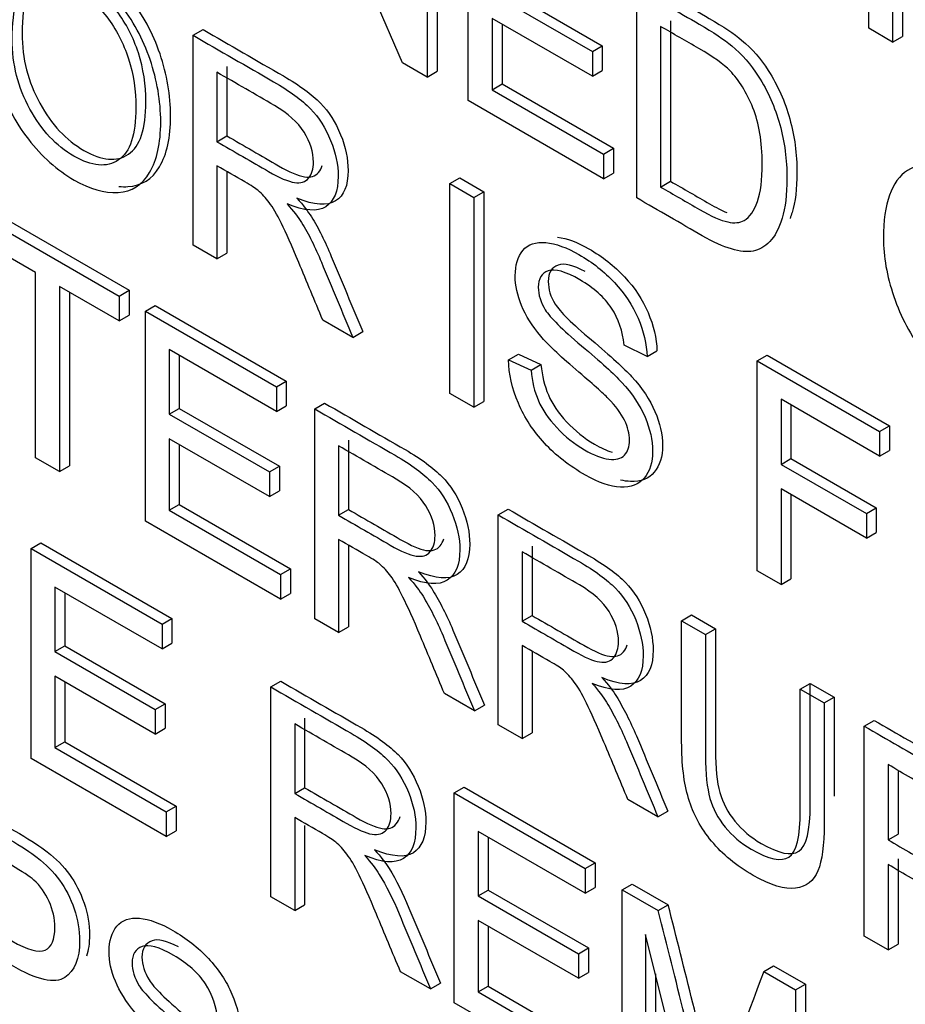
# Model space of a CAD drawing. Header units: inches. Extents: x 2 to 538, y -2 to 358.
# Tile 97 of 117: x 511.799 to 512.114, y 272.406 to 272.756. Entities that reach past the tile are written whole.
import ezdxf

# ---------------------------------------------------------------- set-up
doc = ezdxf.new("R2010")
doc.units = ezdxf.units.IN
doc.header["$MEASUREMENT"] = 0
doc.layers.add('Default', color=7, linetype='Continuous')
doc.layers.add('LAB20180', color=7, linetype='Continuous')

# ---------------------------------------------------------------- blocks, each defined once
blk = doc.blocks.new('SE6')
at = {"layer": 'LAB20180', "color": 7, "linetype": 'Continuous'}
for p, q in [((512.11272, 272.82502), (512.11272, 272.75038)), ((512.10919, 272.82298), (512.10919, 272.74834)), ((511.93482, 272.741), (511.9006, 272.81949)), ((511.9436, 272.81062), (511.9436, 272.73593)), ((511.94713, 272.81266), (511.94713, 272.73797)), ((511.95815, 272.72753), (511.95815, 272.80222)), ((512.10066, 272.75326), (512.10066, 272.78849)), ((511.96667, 272.7656), (512.00235, 272.745)), ((511.9702, 272.76764), (512.00588, 272.74704)), ((512.01814, 272.69289), (512.01814, 272.76758)), ((512.00235, 272.7362), (511.96667, 272.7568)), ((511.96667, 272.7568), (511.96667, 272.73141)), ((511.9702, 272.75476), (511.9702, 272.73345)), ((512.03015, 272.75598), (512.03015, 272.69883)), ((511.86028, 272.75077), (511.86381, 272.75281)), ((512.02662, 272.75394), (512.02662, 272.69679)), ((512.10919, 272.74834), (512.10066, 272.75326)), ((511.86028, 272.67607), (511.86028, 272.75077)), ((512.10919, 272.74834), (512.11272, 272.75038)), ((512.00235, 272.745), (512.00588, 272.74704)), ((512.00235, 272.745), (512.00235, 272.7362)), ((512.00588, 272.74704), (512.00588, 272.73824)), ((511.9436, 272.73593), (511.93482, 272.741)), ((511.86876, 272.73762), (511.86876, 272.71292)), ((511.87229, 272.73966), (511.87229, 272.71496)), ((511.9436, 272.73593), (511.94713, 272.73797)), ((512.00235, 272.7362), (512.00588, 272.73824)), ((511.96667, 272.73141), (511.9702, 272.73345)), ((511.9702, 272.73345), (512.00984, 272.71056)), ((511.96667, 272.73141), (512.0063, 272.70852)), ((512.0063, 272.69973), (511.95815, 272.72753)), ((511.86876, 272.71292), (511.87229, 272.71496)), ((512.0063, 272.70852), (512.00984, 272.71056)), ((512.00984, 272.71056), (512.00984, 272.70177)), ((512.0063, 272.70852), (512.0063, 272.69973)), ((511.86876, 272.70432), (511.86876, 272.67118)), ((511.87229, 272.70228), (511.87229, 272.67322)), ((511.95165, 272.69801), (511.95518, 272.70005)), ((511.95518, 272.70005), (511.9637, 272.69513)), ((512.0063, 272.69973), (512.00984, 272.70177)), ((512.02662, 272.69679), (512.03015, 272.69883)), ((511.95165, 272.62332), (511.95165, 272.69801)), ((511.95165, 272.69801), (511.96017, 272.69309)), ((511.96017, 272.69309), (511.9637, 272.69513)), ((511.9637, 272.69513), (511.9637, 272.62044)), ((511.96017, 272.69309), (511.96017, 272.6184)), ((511.78652, 272.68947), (511.83752, 272.66003)), ((511.78298, 272.68743), (511.83398, 272.65799)), ((511.80424, 272.66636), (511.78298, 272.67863)), ((511.86876, 272.67118), (511.86028, 272.67607)), ((511.86876, 272.67118), (511.87229, 272.67322)), ((511.80424, 272.60046), (511.80424, 272.66636)), ((511.83398, 272.64919), (511.81277, 272.66144)), ((511.81277, 272.66144), (511.81277, 272.59554)), ((511.83398, 272.65799), (511.83752, 272.66003)), ((511.83752, 272.66003), (511.83752, 272.65123)), ((511.8163, 272.6594), (511.8163, 272.59759)), ((511.83398, 272.65799), (511.83398, 272.64919)), ((511.84328, 272.65262), (511.84681, 272.65466)), ((511.84681, 272.65466), (511.89342, 272.62775)), ((511.83398, 272.64919), (511.83752, 272.65123)), ((511.84328, 272.57793), (511.84328, 272.65262)), ((511.84328, 272.65262), (511.88989, 272.62571)), ((511.91709, 272.64327), (511.90641, 272.64944)), ((511.91709, 272.64327), (511.92062, 272.64532)), ((511.88989, 272.61691), (511.85176, 272.63893)), ((511.85176, 272.63893), (511.85176, 272.61597)), ((512.0218, 272.63649), (512.01362, 272.64052)), ((511.85529, 272.63689), (511.85529, 272.61801)), ((511.97248, 272.6353), (511.97601, 272.63734)), ((511.97248, 272.6353), (511.98053, 272.63155)), ((511.97601, 272.63734), (511.98406, 272.63359)), ((512.0218, 272.63649), (512.02533, 272.63853)), ((512.06096, 272.6349), (512.0645, 272.63694)), ((512.0645, 272.63694), (512.1081, 272.61177)), ((511.98053, 272.63155), (511.98406, 272.63359)), ((512.06096, 272.56021), (512.06096, 272.6349)), ((512.06096, 272.6349), (512.10456, 272.60973)), ((511.88989, 272.62571), (511.89342, 272.62775)), ((511.88989, 272.62571), (511.88989, 272.61691)), ((511.89342, 272.62775), (511.89342, 272.61895)), ((511.96017, 272.6184), (511.95165, 272.62332)), ((512.10456, 272.60098), (512.06948, 272.62123)), ((512.06948, 272.62123), (512.06948, 272.59808)), ((511.85176, 272.61597), (511.85529, 272.61801)), ((511.85529, 272.61801), (511.89097, 272.59741)), ((511.88989, 272.61691), (511.89342, 272.61895)), ((511.90353, 272.61783), (511.90707, 272.61987)), ((511.90353, 272.54314), (511.90353, 272.61783)), ((511.96017, 272.6184), (511.9637, 272.62044)), ((512.07302, 272.61919), (512.07302, 272.60012)), ((511.85176, 272.61597), (511.88744, 272.59537)), ((512.10456, 272.60973), (512.1081, 272.61177)), ((512.1081, 272.61177), (512.1081, 272.60302)), ((511.88744, 272.58662), (511.85176, 272.60722)), ((511.85176, 272.60722), (511.85176, 272.58178)), ((512.10456, 272.60973), (512.10456, 272.60098)), ((511.85529, 272.60518), (511.85529, 272.58382)), ((511.91205, 272.60466), (511.91205, 272.57996)), ((511.91559, 272.6067), (511.91559, 272.58201)), ((511.81277, 272.59554), (511.80424, 272.60046)), ((512.10456, 272.60098), (512.1081, 272.60302)), ((511.81277, 272.59554), (511.8163, 272.59759)), ((511.88744, 272.59537), (511.89097, 272.59741)), ((511.89097, 272.59741), (511.89097, 272.58866)), ((512.06948, 272.59808), (512.07302, 272.60012)), ((512.06948, 272.59808), (512.09983, 272.58056)), ((512.07302, 272.60012), (512.10336, 272.5826)), ((511.88744, 272.59537), (511.88744, 272.58662)), ((511.88744, 272.58662), (511.89097, 272.58866)), ((512.09983, 272.57181), (512.06948, 272.58933)), ((512.06948, 272.58933), (512.06948, 272.55529)), ((512.07302, 272.58729), (512.07302, 272.55733)), ((511.85176, 272.58178), (511.85529, 272.58382)), ((511.85529, 272.58382), (511.89493, 272.56093)), ((511.85176, 272.58178), (511.89139, 272.55889)), ((511.91205, 272.57996), (511.91559, 272.58201)), ((511.96882, 272.58014), (511.97235, 272.58218)), ((511.96882, 272.50545), (511.96882, 272.58014)), ((512.09983, 272.58056), (512.10336, 272.5826)), ((512.09983, 272.58056), (512.09983, 272.57181)), ((512.10336, 272.5826), (512.10336, 272.57385)), ((511.89139, 272.55015), (511.84328, 272.57793)), ((512.09983, 272.57181), (512.10336, 272.57385)), ((511.80259, 272.56815), (511.80612, 272.57019)), ((511.80612, 272.57019), (511.85273, 272.54328)), ((511.91205, 272.57137), (511.91205, 272.53822)), ((511.91559, 272.56932), (511.91559, 272.54026)), ((511.98088, 272.56901), (511.98088, 272.54431)), ((511.80259, 272.49346), (511.80259, 272.56815)), ((511.80259, 272.56815), (511.8492, 272.54124)), ((511.97734, 272.56697), (511.97734, 272.54227)), ((511.89139, 272.55889), (511.89493, 272.56093)), ((511.89139, 272.55889), (511.89139, 272.55015)), ((511.89493, 272.56093), (511.89493, 272.55219)), ((512.06948, 272.55529), (512.06096, 272.56021)), ((512.06948, 272.55529), (512.07302, 272.55733)), ((511.8492, 272.53245), (511.81111, 272.55444)), ((511.81111, 272.55444), (511.81111, 272.53148)), ((511.81464, 272.55239), (511.81464, 272.53352)), ((511.89139, 272.55015), (511.89493, 272.55219)), ((511.97734, 272.54227), (511.98088, 272.54431)), ((512.03411, 272.54244), (512.03764, 272.54449)), ((512.03764, 272.54449), (512.04612, 272.53959)), ((511.8492, 272.54124), (511.85273, 272.54328)), ((511.8492, 272.54124), (511.8492, 272.53245)), ((511.85273, 272.54328), (511.85273, 272.53449)), ((511.91205, 272.53822), (511.90353, 272.54314)), ((512.03411, 272.54244), (512.04259, 272.53755)), ((511.91205, 272.53822), (511.91559, 272.54026)), ((512.04259, 272.53755), (512.04612, 272.53959)), ((511.8492, 272.53245), (511.85273, 272.53449)), ((511.97734, 272.53367), (511.97734, 272.50053)), ((511.81111, 272.53148), (511.81464, 272.53352)), ((511.81111, 272.53148), (511.84679, 272.51088)), ((511.81464, 272.53352), (511.85032, 272.51292)), ((511.98088, 272.53163), (511.98088, 272.50257)), ((511.84679, 272.50213), (511.81111, 272.52273)), ((511.81111, 272.52273), (511.81111, 272.49729)), ((511.81464, 272.52069), (511.81464, 272.49933)), ((511.88793, 272.51888), (511.89147, 272.52092)), ((512.07633, 272.51807), (512.07986, 272.52011)), ((512.07986, 272.52011), (512.08834, 272.51521)), ((511.88793, 272.44419), (511.88793, 272.51888)), ((511.96038, 272.51032), (511.94967, 272.5165)), ((512.07633, 272.51807), (512.08481, 272.51317)), ((511.84679, 272.51088), (511.85032, 272.51292)), ((511.85032, 272.51292), (511.85032, 272.50417)), ((512.08481, 272.51317), (512.08834, 272.51521)), ((511.84679, 272.51088), (511.84679, 272.50213)), ((511.96038, 272.51032), (511.96392, 272.51236)), ((511.89641, 272.50573), (511.89641, 272.48099)), ((511.89994, 272.50778), (511.89994, 272.48303)), ((512.09909, 272.50492), (512.10263, 272.50697)), ((511.84679, 272.50213), (511.85032, 272.50417)), ((511.97734, 272.50053), (511.96882, 272.50545)), ((511.97734, 272.50053), (511.98088, 272.50257)), ((512.09909, 272.43023), (512.09909, 272.50492)), ((511.81111, 272.49729), (511.81464, 272.49933)), ((511.81464, 272.49933), (511.85424, 272.47647)), ((511.81111, 272.49729), (511.8507, 272.47443)), ((511.8507, 272.46568), (511.80259, 272.49346)), ((512.10757, 272.49123), (512.10757, 272.46445)), ((512.11111, 272.48882), (512.11111, 272.46649)), ((511.89641, 272.48099), (511.89994, 272.48303)), ((511.95322, 272.48118), (511.95675, 272.48323)), ((511.95322, 272.40649), (511.95322, 272.48118)), ((511.95322, 272.48118), (511.99983, 272.45427)), ((511.95675, 272.48323), (512.00336, 272.45632)), ((512.02567, 272.47262), (512.01496, 272.47881)), ((511.8507, 272.47443), (511.85424, 272.47647)), ((511.8507, 272.47443), (511.8507, 272.46568)), ((511.85424, 272.47647), (511.85424, 272.46772)), ((512.02567, 272.47262), (512.02921, 272.47466)), ((511.89641, 272.47244), (511.89641, 272.43929)), ((511.8507, 272.46568), (511.85424, 272.46772)), ((511.89994, 272.46962), (511.89994, 272.44133)), ((511.99983, 272.44548), (511.9617, 272.46749)), ((511.9617, 272.46749), (511.9617, 272.44453)), ((511.96523, 272.46545), (511.96523, 272.44658)), ((512.10757, 272.46445), (512.11111, 272.46649)), ((512.11111, 272.45769), (512.11111, 272.42738)), ((511.99983, 272.45427), (512.00336, 272.45632)), ((511.99983, 272.45427), (511.99983, 272.44548)), ((512.00336, 272.45632), (512.00336, 272.44752)), ((512.10757, 272.45565), (512.10757, 272.42534)), ((511.9617, 272.44453), (511.96523, 272.44658)), ((511.96523, 272.44658), (512.00091, 272.42598)), ((511.99983, 272.44548), (512.00336, 272.44752)), ((512.013, 272.44667), (512.01653, 272.44871)), ((512.013, 272.37198), (512.013, 272.44667)), ((512.013, 272.44667), (512.02578, 272.43929)), ((512.01653, 272.44871), (512.02931, 272.44133)), ((511.89641, 272.43929), (511.88793, 272.44419)), ((511.9617, 272.44453), (511.99737, 272.42394)), ((511.89641, 272.43929), (511.89994, 272.44133)), ((512.02578, 272.43929), (512.02931, 272.44133)), ((511.99737, 272.41519), (511.9617, 272.43579)), ((511.9617, 272.43579), (511.9617, 272.41034)), ((511.96523, 272.43375), (511.96523, 272.41238)), ((512.0399, 272.35645), (512.02122, 272.43084)), ((512.02122, 272.43084), (512.02122, 272.36723)), ((512.10757, 272.42534), (512.09909, 272.43023)), ((511.99737, 272.42394), (512.00091, 272.42598)), ((512.00091, 272.42598), (512.00091, 272.41723)), ((512.10757, 272.42534), (512.11111, 272.42738)), ((511.99737, 272.42394), (511.99737, 272.41519)), ((512.06331, 272.41762), (512.06684, 272.41967)), ((512.06684, 272.41967), (512.07821, 272.41311)), ((511.94474, 272.41139), (511.93407, 272.41755)), ((511.99737, 272.41519), (512.00091, 272.41723)), ((512.02475, 272.41676), (512.02475, 272.36927)), ((512.06331, 272.41762), (512.07467, 272.41106)), ((511.94474, 272.41139), (511.94828, 272.41343)), ((511.9617, 272.41034), (511.96523, 272.41238)), ((511.96523, 272.41238), (512.00487, 272.3895)), ((512.07467, 272.41106), (512.07821, 272.41311)), ((512.07467, 272.41106), (512.07467, 272.33637)), ((512.07821, 272.41311), (512.07821, 272.33841)), ((511.9617, 272.41034), (512.00133, 272.38746)), ((512.00133, 272.37871), (511.95322, 272.40649))]:
    blk.add_line(p, q, dxfattribs=at)
for centre, radius, start, end in [((506.75392, 271.09788), 5.43984, 13.46655, 14.27582), ((506.75746, 271.09992), 5.43984, 13.51656, 14.27582), ((514.21926, 271.60931), 2.3025, 159.4479, 160.84815)]:
    blk.add_arc(centre, radius, start, end, dxfattribs=at)
for points, knots in [([(511.78707, 272.75472), (511.78707, 272.76704), (511.78996, 272.77507), (511.79572, 272.77874), (511.80147, 272.78241), (511.80885, 272.7817), (511.82391, 272.773), (511.82925, 272.76823), (511.8388, 272.75616), (511.84246, 272.74947), (511.84496, 272.74212), (511.84744, 272.73479), (511.84874, 272.72741), (511.84874, 272.7124), (511.84741, 272.70641), (511.84479, 272.70196), (511.84213, 272.69747), (511.83842, 272.69516), (511.83355, 272.69488), (511.82872, 272.69461), (511.82352, 272.69605), (511.81186, 272.70278), (511.80644, 272.7076), (511.80166, 272.71379), (511.7969, 272.71995), (511.79327, 272.72664), (511.79077, 272.73394), (511.78829, 272.74122), (511.78707, 272.74816), (511.78707, 272.75472)], [0, 0, 0, 0, 0.133385, 0.133385, 0.133385, 0.255879, 0.255879, 0.336574, 0.336574, 0.417268, 0.417268, 0.417268, 0.504865, 0.504865, 0.593629, 0.593629, 0.593629, 0.674434, 0.674434, 0.674434, 0.752821, 0.752821, 0.837841, 0.837841, 0.837841, 0.918243, 0.918243, 0.918243, 1, 1, 1, 1]), ([(511.83389, 272.69699), (511.83497, 272.69689), (511.83604, 272.69686), (511.83709, 272.69692), (511.84195, 272.6972), (511.84567, 272.69951), (511.84832, 272.70401), (511.85095, 272.70845), (511.85228, 272.71444), (511.85228, 272.72945), (511.85098, 272.73683), (511.84849, 272.74416), (511.846, 272.75151), (511.84234, 272.7582), (511.83278, 272.77027), (511.82745, 272.77505), (511.81689, 272.78114), (511.81274, 272.78263), (511.80902, 272.78299)], [0.3085459, 0.3085459, 0.3085459, 0.3085459, 0.3255659, 0.3255659, 0.3255659, 0.406371, 0.406371, 0.406371, 0.4951353, 0.4951353, 0.5827315, 0.5827315, 0.5827315, 0.6634265, 0.6634265, 0.7441214, 0.7441214, 0.8058781, 0.8058781, 0.8058781, 0.8058781]), ([(511.79943, 272.75141), (511.79943, 272.76265), (511.8016, 272.76937), (511.80597, 272.77164), (511.81032, 272.7739), (511.81548, 272.77336), (511.82577, 272.76742), (511.82959, 272.76395), (511.83304, 272.75944), (511.83644, 272.75499), (511.83899, 272.75003), (511.84079, 272.74448), (511.8426, 272.73892), (511.84346, 272.7331), (511.84346, 272.7175), (511.84141, 272.71125), (511.83726, 272.70845), (511.83309, 272.70565), (511.82779, 272.70612), (511.8151, 272.71345), (511.80989, 272.71899), (511.80154, 272.73415), (511.79943, 272.74247), (511.79943, 272.75141)], [0, 0, 0, 0, 0.145508, 0.145508, 0.145508, 0.257977, 0.257977, 0.336146, 0.336146, 0.336146, 0.414837, 0.414837, 0.414837, 0.501971, 0.501971, 0.640953, 0.640953, 0.640953, 0.762264, 0.762264, 0.881132, 0.881132, 1, 1, 1, 1]), ([(511.79589, 272.74937), (511.79589, 272.74043), (511.798, 272.7321), (511.80635, 272.71695), (511.81156, 272.71141), (511.82426, 272.70408), (511.82955, 272.7036), (511.83372, 272.70641), (511.83788, 272.70921), (511.83992, 272.71546), (511.83992, 272.73106), (511.83906, 272.73688), (511.83725, 272.74244), (511.83545, 272.74798), (511.83291, 272.75295), (511.82951, 272.7574), (511.82606, 272.76191), (511.82223, 272.76538), (511.81195, 272.77131), (511.80678, 272.77186), (511.80244, 272.7696), (511.79807, 272.76733), (511.79589, 272.7606), (511.79589, 272.74937)], [0, 0, 0, 0, 0.118868, 0.118868, 0.237736, 0.237736, 0.359047, 0.359047, 0.359047, 0.498029, 0.498029, 0.585163, 0.585163, 0.585163, 0.663854, 0.663854, 0.663854, 0.742023, 0.742023, 0.854492, 0.854492, 0.854492, 1, 1, 1, 1]), ([(512.02168, 272.76963), (512.02909, 272.76534), (512.03651, 272.76106), (512.04393, 272.75678), (512.04896, 272.75387), (512.05279, 272.75131), (512.05546, 272.74908), (512.05917, 272.74597), (512.0623, 272.74234), (512.06493, 272.73824), (512.06832, 272.73294), (512.07087, 272.72721), (512.07259, 272.72105), (512.07431, 272.71491), (512.07513, 272.7085), (512.07513, 272.69618), (512.07453, 272.69145), (512.07341, 272.68773), (512.07319, 272.68699), (512.07295, 272.6863), (512.0727, 272.68564)], [0, 0, 0, 0, 0.1503528, 0.1503528, 0.1503528, 0.2286734, 0.2286734, 0.2286734, 0.3006634, 0.3006634, 0.3006634, 0.3925467, 0.3925467, 0.3925467, 0.4980701, 0.4980701, 0.5878437, 0.5878437, 0.5878437, 0.6017277, 0.6017277, 0.6017277, 0.6017277]), ([(512.01814, 272.76758), (512.02556, 272.7633), (512.03297, 272.75902), (512.04039, 272.75474), (512.04543, 272.75183), (512.04926, 272.74927), (512.05192, 272.74704), (512.05563, 272.74393), (512.05877, 272.7403), (512.06139, 272.7362), (512.06479, 272.7309), (512.06733, 272.72517), (512.06905, 272.71901), (512.07077, 272.71286), (512.07159, 272.70646), (512.07159, 272.69413), (512.07099, 272.68941), (512.06987, 272.68569), (512.06875, 272.68195), (512.06725, 272.6792), (512.06544, 272.67736), (512.06365, 272.67554), (512.06169, 272.67441), (512.05954, 272.67401), (512.05742, 272.67362), (512.05227, 272.67408), (512.04538, 272.67716), (512.04147, 272.67942), (512.03369, 272.68391), (512.02592, 272.6884), (512.01814, 272.69289)], [0, 0, 0, 0, 0.150353, 0.150353, 0.150353, 0.228673, 0.228673, 0.228673, 0.300663, 0.300663, 0.300663, 0.392547, 0.392547, 0.392547, 0.49807, 0.49807, 0.587844, 0.587844, 0.587844, 0.658562, 0.658562, 0.658562, 0.715008, 0.715008, 0.715008, 0.778699, 0.842391, 0.842391, 0.842391, 1, 1, 1, 1]), ([(511.86381, 272.75281), (511.87334, 272.74731), (511.88287, 272.74181), (511.89239, 272.73631), (511.89816, 272.73298), (511.90255, 272.72975), (511.90556, 272.72667), (511.90854, 272.72362), (511.91094, 272.71988), (511.91275, 272.71541), (511.91452, 272.71101), (511.91542, 272.70676), (511.91542, 272.69732), (511.91395, 272.69374), (511.90801, 272.68992), (511.90341, 272.69024), (511.89721, 272.69287)], [0, 0, 0, 0, 0.31817, 0.31817, 0.31817, 0.466864, 0.466864, 0.466864, 0.574209, 0.574209, 0.574209, 0.693201, 0.693201, 0.846601, 0.846601, 1, 1, 1, 1]), ([(512.02662, 272.69679), (512.03124, 272.69413), (512.03586, 272.69146), (512.04048, 272.68879), (512.04474, 272.68633), (512.04809, 272.68484), (512.0505, 272.68434), (512.05297, 272.68384), (512.05489, 272.68405), (512.05631, 272.68487), (512.05836, 272.68605), (512.05993, 272.6883), (512.06109, 272.6916), (512.06224, 272.69486), (512.06277, 272.69938), (512.06277, 272.71285), (512.06165, 272.7195), (512.05946, 272.725), (512.05727, 272.73047), (512.05451, 272.73486), (512.05132, 272.73814), (512.04905, 272.74048), (512.04534, 272.74313), (512.04022, 272.74609), (512.03569, 272.74871), (512.03115, 272.75133), (512.02662, 272.75394)], [0, 0, 0, 0, 0.131803, 0.131803, 0.131803, 0.228168, 0.228168, 0.228168, 0.292591, 0.292591, 0.292591, 0.383822, 0.383822, 0.383822, 0.499066, 0.499066, 0.657779, 0.657779, 0.657779, 0.763771, 0.763771, 0.763771, 0.870637, 0.870637, 0.870637, 1, 1, 1, 1]), ([(511.86028, 272.75077), (511.8698, 272.74527), (511.87933, 272.73977), (511.88886, 272.73427), (511.89462, 272.73094), (511.89901, 272.72771), (511.90203, 272.72463), (511.905, 272.72158), (511.9074, 272.71784), (511.90921, 272.71337), (511.91099, 272.70897), (511.91188, 272.70472), (511.91188, 272.69528), (511.91042, 272.6917), (511.90448, 272.68788), (511.89987, 272.6882), (511.89368, 272.69083)], [0, 0, 0, 0, 0.31817, 0.31817, 0.31817, 0.466864, 0.466864, 0.466864, 0.574209, 0.574209, 0.574209, 0.693201, 0.693201, 0.846601, 0.846601, 1, 1, 1, 1]), ([(511.86876, 272.71292), (511.87488, 272.70939), (511.88101, 272.70585), (511.88713, 272.70231), (511.89105, 272.70005), (511.89411, 272.69873), (511.89634, 272.69839), (511.89853, 272.69805), (511.90022, 272.69858), (511.90138, 272.69995), (511.90253, 272.7013), (511.9031, 272.70323), (511.9031, 272.70919), (511.90198, 272.71272), (511.89974, 272.7163), (511.89753, 272.71984), (511.89402, 272.72304), (511.8892, 272.72582), (511.88239, 272.72975), (511.87557, 272.73369), (511.86876, 272.73762)], [0, 0, 0, 0, 0.228361, 0.228361, 0.228361, 0.344334, 0.344334, 0.344334, 0.424676, 0.424676, 0.424676, 0.499096, 0.499096, 0.606928, 0.606928, 0.606928, 0.746011, 0.746011, 0.746011, 1, 1, 1, 1]), ([(511.87229, 272.71496), (511.87842, 272.71143), (511.88454, 272.70789), (511.89067, 272.70435), (511.89459, 272.70209), (511.89764, 272.70078), (511.89988, 272.70043), (511.90207, 272.70009), (511.90375, 272.70063), (511.90491, 272.70199), (511.9055, 272.70268), (511.90593, 272.70351), (511.90622, 272.70448)], [0, 0, 0, 0, 0.2283612, 0.2283612, 0.2283612, 0.3443344, 0.3443344, 0.3443344, 0.4246764, 0.4246764, 0.4246764, 0.4623097, 0.4623097, 0.4623097, 0.4623097]), ([(512.10589, 272.6786), (512.10589, 272.69093), (512.10878, 272.69896), (512.1145, 272.70266), (512.12025, 272.70637), (512.12767, 272.70559), (512.14269, 272.69692), (512.14807, 272.69217), (512.15285, 272.68608), (512.15761, 272.68002), (512.16128, 272.67336), (512.16378, 272.66606), (512.16629, 272.6587), (512.16752, 272.65132), (512.16752, 272.63631), (512.16619, 272.63033), (512.16094, 272.62143), (512.15719, 272.61907), (512.15237, 272.61877), (512.14752, 272.61847), (512.1423, 272.62001), (512.13064, 272.62675), (512.12522, 272.63152), (512.12044, 272.63771), (512.11568, 272.64387), (512.11205, 272.65055), (512.1096, 272.65783), (512.10713, 272.66514), (512.10589, 272.67205), (512.10589, 272.6786)], [0, 0, 0, 0, 0.133288, 0.133288, 0.133288, 0.256521, 0.256521, 0.337119, 0.337119, 0.337119, 0.417249, 0.417249, 0.417249, 0.502221, 0.502221, 0.588326, 0.588326, 0.674431, 0.674431, 0.674431, 0.752879, 0.752879, 0.837964, 0.837964, 0.837964, 0.918255, 0.918255, 0.918255, 1, 1, 1, 1]), ([(511.90641, 272.64944), (511.90356, 272.65627), (511.90071, 272.6631), (511.89785, 272.66994), (511.89538, 272.67585), (511.89329, 272.68047), (511.8917, 272.68378), (511.89009, 272.68711), (511.88864, 272.68957), (511.88606, 272.69294), (511.88477, 272.69434), (511.88343, 272.6955), (511.8825, 272.69632), (511.88089, 272.69732), (511.8787, 272.69858), (511.87538, 272.7005), (511.87207, 272.70241), (511.86876, 272.70432)], [0, 0, 0, 0, 0.307386, 0.307386, 0.307386, 0.515959, 0.515959, 0.515959, 0.616495, 0.616495, 0.717031, 0.717031, 0.717031, 0.808506, 0.808506, 0.808506, 1, 1, 1, 1]), ([(512.03015, 272.69883), (512.03477, 272.69617), (512.03939, 272.6935), (512.04401, 272.69083), (512.04634, 272.68949), (512.04841, 272.68843), (512.05019, 272.68767)], [0, 0, 0, 0, 0.1318028, 0.1318028, 0.1318028, 0.1845456, 0.1845456, 0.1845456, 0.1845456]), ([(511.89721, 272.69287), (511.89949, 272.69026), (511.90117, 272.68805), (511.90238, 272.68616), (511.90496, 272.68211), (511.90724, 272.67734), (511.90943, 272.6721), (511.91317, 272.66317), (511.91689, 272.65424), (511.92062, 272.64532)], [0, 0, 0, 0, 0.15997, 0.15997, 0.15997, 0.453527, 0.453527, 0.453527, 1, 1, 1, 1]), ([(511.89368, 272.69083), (511.89596, 272.68822), (511.89764, 272.68601), (511.89884, 272.68412), (511.90143, 272.68007), (511.9037, 272.6753), (511.9059, 272.67006), (511.90964, 272.66113), (511.91336, 272.6522), (511.91709, 272.64327)], [0, 0, 0, 0, 0.15997, 0.15997, 0.15997, 0.453527, 0.453527, 0.453527, 1, 1, 1, 1]), ([(511.98053, 272.63155), (511.98087, 272.62757), (511.98177, 272.62397), (511.98315, 272.62074), (511.98452, 272.61752), (511.98672, 272.6143), (511.98965, 272.61117), (511.99263, 272.60798), (511.99589, 272.60533), (512.00282, 272.60133), (512.0057, 272.60021), (512.0082, 272.59991), (512.01068, 272.59962), (512.01255, 272.60009), (512.01375, 272.60133), (512.01498, 272.60259), (512.01556, 272.60441), (512.01556, 272.60903), (512.015, 272.61134), (512.01259, 272.61621), (512.01061, 272.61885), (512.00794, 272.62158), (512.00623, 272.62334), (512.00239, 272.62677), (511.99051, 272.63691), (511.98638, 272.64084), (511.98401, 272.6437), (511.98099, 272.64735), (511.97867, 272.65095), (511.97717, 272.6546), (511.97568, 272.65821), (511.97489, 272.66179), (511.97489, 272.66899), (511.97583, 272.67197), (511.97764, 272.67421), (511.97946, 272.67646), (511.9822, 272.67734), (511.98573, 272.67699), (511.9893, 272.67664), (511.99322, 272.67525), (512.00235, 272.66999), (512.00656, 272.66666), (512.01388, 272.65885), (512.01668, 272.6546), (512.01861, 272.65006), (512.02058, 272.64543), (512.02167, 272.64089), (512.0218, 272.63649)], [0, 0, 0, 0, 0.049902, 0.049902, 0.049902, 0.098615, 0.098615, 0.098615, 0.157139, 0.157139, 0.209466, 0.209466, 0.209466, 0.249984, 0.249984, 0.249984, 0.285794, 0.285794, 0.322383, 0.322383, 0.358973, 0.358973, 0.358973, 0.432052, 0.432052, 0.505131, 0.505131, 0.505131, 0.55897, 0.55897, 0.55897, 0.609498, 0.609498, 0.665152, 0.665152, 0.665152, 0.726574, 0.726574, 0.726574, 0.792388, 0.792388, 0.864717, 0.864717, 0.937047, 0.937047, 0.937047, 1, 1, 1, 1]), ([(511.98991, 272.67896), (511.9933, 272.67851), (511.99702, 272.67714), (512.00588, 272.67203), (512.0101, 272.6687), (512.01742, 272.66089), (512.02021, 272.65665), (512.02215, 272.6521), (512.02412, 272.64748), (512.0252, 272.64293), (512.02533, 272.63853)], [0.7304947, 0.7304947, 0.7304947, 0.7304947, 0.7923876, 0.7923876, 0.8647171, 0.8647171, 0.9370466, 0.9370466, 0.9370466, 1, 1, 1, 1]), ([(512.01362, 272.64052), (512.01315, 272.64546), (512.01168, 272.64983), (512.00661, 272.65754), (512.00286, 272.66089), (511.99275, 272.66673), (511.989, 272.6678), (511.98427, 272.66616), (511.98311, 272.6642), (511.98311, 272.65843), (511.98393, 272.65572), (511.9856, 272.65306), (511.98728, 272.65041), (511.99154, 272.64611), (511.99847, 272.64032), (512.00541, 272.63452), (512.01014, 272.63015), (512.01276, 272.6273), (512.01653, 272.6232), (512.0193, 272.619), (512.02107, 272.6149), (512.02284, 272.61077), (512.02378, 272.60672), (512.02378, 272.59877), (512.02279, 272.59562), (512.02085, 272.59326), (512.01888, 272.59086), (512.01603, 272.58978), (512.01237, 272.58995), (512.00868, 272.59013), (512.00454, 272.59154), (511.99413, 272.59755), (511.98922, 272.60138), (511.9853, 272.60563), (511.98137, 272.6099), (511.97824, 272.61462), (511.97601, 272.61984), (511.97375, 272.62511), (511.97256, 272.63028), (511.97248, 272.6353)], [0, 0, 0, 0, 0.056758, 0.056758, 0.113516, 0.113516, 0.172742, 0.172742, 0.231968, 0.231968, 0.283552, 0.283552, 0.283552, 0.363794, 0.363794, 0.363794, 0.45064, 0.45064, 0.45064, 0.513298, 0.513298, 0.513298, 0.5715, 0.5715, 0.629702, 0.629702, 0.629702, 0.695096, 0.695096, 0.695096, 0.766665, 0.766665, 0.856962, 0.856962, 0.856962, 0.928214, 0.928214, 0.928214, 1, 1, 1, 1]), ([(511.99982, 272.66669), (511.99549, 272.66898), (511.99228, 272.66975), (511.98781, 272.6682), (511.98664, 272.66624), (511.98664, 272.66047), (511.98746, 272.65776), (511.98914, 272.65511), (511.99081, 272.65245), (511.99508, 272.64815), (512.00201, 272.64236), (512.00895, 272.63656), (512.01367, 272.6322), (512.0163, 272.62934), (512.02006, 272.62524), (512.02284, 272.62104), (512.0246, 272.61694), (512.02638, 272.61281), (512.02731, 272.60876), (512.02731, 272.60081), (512.02632, 272.59766), (512.02439, 272.5953), (512.02242, 272.5929), (512.01957, 272.59182), (512.01591, 272.59199), (512.01476, 272.59205), (512.01357, 272.59222), (512.01233, 272.59252)], [0.1199441, 0.1199441, 0.1199441, 0.1199441, 0.1727421, 0.1727421, 0.2319679, 0.2319679, 0.2835517, 0.2835517, 0.2835517, 0.3637941, 0.3637941, 0.3637941, 0.4506396, 0.4506396, 0.4506396, 0.5132984, 0.5132984, 0.5132984, 0.5715002, 0.5715002, 0.6297021, 0.6297021, 0.6297021, 0.695096, 0.695096, 0.695096, 0.7173522, 0.7173522, 0.7173522, 0.7173522]), ([(511.98406, 272.63359), (511.98441, 272.62961), (511.98531, 272.62601), (511.98669, 272.62278), (511.98806, 272.61956), (511.99026, 272.61634), (511.99318, 272.61321), (511.99616, 272.61003), (511.99943, 272.60737), (512.00535, 272.60395), (512.00743, 272.60301), (512.00933, 272.60246)], [0, 0, 0, 0, 0.0499021, 0.0499021, 0.0499021, 0.0986153, 0.0986153, 0.0986153, 0.157139, 0.157139, 0.1934314, 0.1934314, 0.1934314, 0.1934314]), ([(511.90353, 272.61783), (511.91307, 272.61232), (511.92261, 272.60682), (511.93215, 272.60131), (511.93792, 272.59798), (511.94227, 272.59477), (511.94829, 272.58861), (511.95066, 272.58491), (511.95247, 272.58044), (511.95425, 272.57601), (511.95518, 272.57171), (511.95518, 272.56232), (511.95367, 272.55877), (511.9507, 272.55686), (511.94771, 272.55493), (511.94317, 272.55524), (511.93693, 272.55785)], [0, 0, 0, 0, 0.318493, 0.318493, 0.318493, 0.446224, 0.446224, 0.573954, 0.573954, 0.573954, 0.684812, 0.684812, 0.829469, 0.829469, 0.829469, 1, 1, 1, 1]), ([(511.90707, 272.61987), (511.91661, 272.61437), (511.92615, 272.60886), (511.93569, 272.60335), (511.94145, 272.60002), (511.9458, 272.59681), (511.95183, 272.59065), (511.95419, 272.58695), (511.956, 272.58248), (511.95779, 272.57805), (511.95871, 272.57376), (511.95871, 272.56436), (511.95721, 272.56081), (511.95424, 272.5589), (511.95124, 272.55697), (511.9467, 272.55728), (511.94046, 272.55989)], [0, 0, 0, 0, 0.318493, 0.318493, 0.318493, 0.446224, 0.446224, 0.573954, 0.573954, 0.573954, 0.684812, 0.684812, 0.829469, 0.829469, 0.829469, 1, 1, 1, 1]), ([(511.91205, 272.57996), (511.91818, 272.57643), (511.9243, 272.57289), (511.93043, 272.56935), (511.93435, 272.56709), (511.9374, 272.56578), (511.9396, 272.56545), (511.94178, 272.56513), (511.94347, 272.5656), (511.94463, 272.56702), (511.94577, 272.56841), (511.94635, 272.5703), (511.94635, 272.57626), (511.94523, 272.57979), (511.94304, 272.58334), (511.94082, 272.58694), (511.93727, 272.5901), (511.9325, 272.59286), (511.92568, 272.59679), (511.91887, 272.60073), (511.91205, 272.60466)], [0, 0, 0, 0, 0.228533, 0.228533, 0.228533, 0.344075, 0.344075, 0.344075, 0.424516, 0.424516, 0.424516, 0.498851, 0.498851, 0.60656, 0.60656, 0.60656, 0.745734, 0.745734, 0.745734, 1, 1, 1, 1]), ([(511.91559, 272.58201), (511.92171, 272.57847), (511.92784, 272.57493), (511.93397, 272.5714), (511.93788, 272.56913), (511.94094, 272.56782), (511.94313, 272.56749), (511.94531, 272.56717), (511.94701, 272.56764), (511.94817, 272.56906), (511.94875, 272.56977), (511.94919, 272.57062), (511.94948, 272.5716)], [0, 0, 0, 0, 0.2285335, 0.2285335, 0.2285335, 0.3440753, 0.3440753, 0.3440753, 0.4245158, 0.4245158, 0.4245158, 0.4626404, 0.4626404, 0.4626404, 0.4626404]), ([(511.96882, 272.58014), (511.97836, 272.57463), (511.9879, 272.56912), (511.99744, 272.56361), (512.00321, 272.56028), (512.00755, 272.55708), (512.01358, 272.55092), (512.01595, 272.54722), (512.01775, 272.54274), (512.01954, 272.53832), (512.02042, 272.53405), (512.02042, 272.52465), (512.01896, 272.52108), (512.01599, 272.51916), (512.013, 272.51723), (512.00841, 272.51757), (512.00222, 272.52016)], [0, 0, 0, 0, 0.318597, 0.318597, 0.318597, 0.446369, 0.446369, 0.574141, 0.574141, 0.574141, 0.684906, 0.684906, 0.829441, 0.829441, 0.829441, 1, 1, 1, 1]), ([(511.97235, 272.58218), (511.98189, 272.57667), (511.99143, 272.57116), (512.00097, 272.56566), (512.00674, 272.56233), (512.01109, 272.55912), (512.01711, 272.55296), (512.01948, 272.54926), (512.02129, 272.54478), (512.02308, 272.54036), (512.02396, 272.53609), (512.02396, 272.52669), (512.02249, 272.52312), (512.01952, 272.5212), (512.01653, 272.51928), (512.01195, 272.51961), (512.00575, 272.5222)], [0, 0, 0, 0, 0.318597, 0.318597, 0.318597, 0.446369, 0.446369, 0.574141, 0.574141, 0.574141, 0.684906, 0.684906, 0.829441, 0.829441, 0.829441, 1, 1, 1, 1]), ([(511.94967, 272.5165), (511.94683, 272.52333), (511.94399, 272.53015), (511.94115, 272.53698), (511.93868, 272.5429), (511.93658, 272.54751), (511.93495, 272.55084), (511.93333, 272.55414), (511.93189, 272.55663), (511.9306, 272.55832), (511.92934, 272.55997), (511.92806, 272.56138), (511.92673, 272.56255), (511.92576, 272.56339), (511.92415, 272.56438), (511.92195, 272.56565), (511.91865, 272.56756), (511.91535, 272.56946), (511.91205, 272.57137)], [0, 0, 0, 0, 0.307176, 0.307176, 0.307176, 0.516403, 0.516403, 0.516403, 0.634791, 0.634791, 0.634791, 0.716811, 0.716811, 0.716811, 0.809183, 0.809183, 0.809183, 1, 1, 1, 1]), ([(511.97734, 272.54227), (511.98347, 272.53873), (511.98959, 272.5352), (511.99572, 272.53166), (511.99959, 272.52942), (512.00269, 272.52808), (512.00488, 272.52776), (512.00707, 272.52744), (512.00876, 272.52791), (512.00992, 272.52932), (512.01106, 272.53072), (512.01164, 272.5326), (512.01164, 272.53857), (512.01052, 272.5421), (512.00828, 272.54567), (512.00607, 272.54921), (512.00256, 272.55241), (511.99778, 272.55517), (511.99097, 272.5591), (511.98415, 272.56303), (511.97734, 272.56697)], [0, 0, 0, 0, 0.2286, 0.2286, 0.2286, 0.34417, 0.34417, 0.34417, 0.424634, 0.424634, 0.424634, 0.499118, 0.499118, 0.607044, 0.607044, 0.607044, 0.745746, 0.745746, 0.745746, 1, 1, 1, 1]), ([(511.94046, 272.55989), (511.94274, 272.55733), (511.94447, 272.5551), (511.94563, 272.55318), (511.94811, 272.5491), (511.95049, 272.54441), (511.95273, 272.53914), (511.95652, 272.53022), (511.96019, 272.52129), (511.96392, 272.51236)], [0, 0, 0, 0, 0.160192, 0.160192, 0.160192, 0.45337, 0.45337, 0.45337, 1, 1, 1, 1]), ([(511.93693, 272.55785), (511.93921, 272.55529), (511.94093, 272.55305), (511.94209, 272.55114), (511.94457, 272.54706), (511.94696, 272.54237), (511.94919, 272.5371), (511.95298, 272.52818), (511.95665, 272.51924), (511.96038, 272.51032)], [0, 0, 0, 0, 0.160192, 0.160192, 0.160192, 0.45337, 0.45337, 0.45337, 1, 1, 1, 1]), ([(511.98088, 272.54431), (511.987, 272.54077), (511.99313, 272.53724), (511.99925, 272.5337), (512.00313, 272.53147), (512.00623, 272.53012), (512.00842, 272.5298), (512.0106, 272.52948), (512.01229, 272.52995), (512.01346, 272.53137), (512.01404, 272.53208), (512.01448, 272.53292), (512.01476, 272.53389)], [0, 0, 0, 0, 0.2285996, 0.2285996, 0.2285996, 0.3441699, 0.3441699, 0.3441699, 0.4246337, 0.4246337, 0.4246337, 0.4626694, 0.4626694, 0.4626694, 0.4626694]), ([(512.08481, 272.51317), (512.08481, 272.4988), (512.08481, 272.48442), (512.08481, 272.47004), (512.08481, 272.46253), (512.08407, 272.45699), (512.08115, 272.44984), (512.07848, 272.4478), (512.07465, 272.44728), (512.07083, 272.44676), (512.06583, 272.4482), (512.05356, 272.45528), (512.04861, 272.45933), (512.04478, 272.46398), (512.04097, 272.4686), (512.0382, 272.47364), (512.03492, 272.48467), (512.03411, 272.49141), (512.03411, 272.49931), (512.03411, 272.51369), (512.03411, 272.52807), (512.03411, 272.54244)], [0, 0, 0, 0, 0.22937, 0.22937, 0.22937, 0.315938, 0.315938, 0.402506, 0.402506, 0.402506, 0.499292, 0.499292, 0.59274, 0.59274, 0.59274, 0.681696, 0.681696, 0.770652, 0.770652, 0.770652, 1, 1, 1, 1]), ([(512.04259, 272.53755), (512.04259, 272.52319), (512.04259, 272.50883), (512.04259, 272.49446), (512.04259, 272.488), (512.04315, 272.48291), (512.04521, 272.47555), (512.04698, 272.4722), (512.04956, 272.46902), (512.05209, 272.4659), (512.0552, 272.46328), (512.06514, 272.45754), (512.06961, 272.4566), (512.07228, 272.45833), (512.07499, 272.4601), (512.07633, 272.46564), (512.07633, 272.47498), (512.07633, 272.48934), (512.07633, 272.50371), (512.07633, 272.51807)], [0, 0, 0, 0, 0.272466, 0.272466, 0.272466, 0.348793, 0.348793, 0.425119, 0.425119, 0.425119, 0.489948, 0.489948, 0.601301, 0.601301, 0.601301, 0.727536, 0.727536, 0.727536, 1, 1, 1, 1]), ([(512.04612, 272.53959), (512.04612, 272.52523), (512.04612, 272.51087), (512.04612, 272.4965), (512.04612, 272.49004), (512.04668, 272.48495), (512.04875, 272.4776), (512.05051, 272.47424), (512.05309, 272.47106), (512.05562, 272.46794), (512.05873, 272.46532), (512.06867, 272.45958), (512.07315, 272.45864), (512.07582, 272.46038), (512.07853, 272.46214), (512.07986, 272.46768), (512.07986, 272.47702), (512.07986, 272.49139), (512.07986, 272.50575), (512.07986, 272.52011)], [0, 0, 0, 0, 0.272466, 0.272466, 0.272466, 0.348793, 0.348793, 0.425119, 0.425119, 0.425119, 0.489948, 0.489948, 0.601301, 0.601301, 0.601301, 0.727536, 0.727536, 0.727536, 1, 1, 1, 1]), ([(512.01496, 272.47881), (512.01212, 272.48563), (512.00927, 272.49246), (512.00643, 272.49928), (512.00397, 272.5052), (512.00187, 272.50982), (512.00024, 272.51315), (511.99862, 272.51644), (511.99718, 272.51894), (511.99589, 272.52063), (511.99463, 272.52228), (511.99331, 272.52371), (511.99202, 272.52485), (511.99105, 272.52571), (511.98943, 272.52669), (511.98724, 272.52796), (511.98394, 272.52986), (511.98064, 272.53177), (511.97734, 272.53367)], [0, 0, 0, 0, 0.30718, 0.30718, 0.30718, 0.51641, 0.51641, 0.51641, 0.634799, 0.634799, 0.634799, 0.716797, 0.716797, 0.716797, 0.809173, 0.809173, 0.809173, 1, 1, 1, 1]), ([(511.89147, 272.52092), (511.90099, 272.51542), (511.91052, 272.50992), (511.92004, 272.50442), (511.92581, 272.50109), (511.9302, 272.49786), (511.93321, 272.49478), (511.93619, 272.49174), (511.93859, 272.48795), (511.9404, 272.48352), (511.9422, 272.47913), (511.94307, 272.47483), (511.94307, 272.46543), (511.9416, 272.46181), (511.93567, 272.45798), (511.93106, 272.45835), (511.92486, 272.46094)], [0, 0, 0, 0, 0.318064, 0.318064, 0.318064, 0.466707, 0.466707, 0.466707, 0.573961, 0.573961, 0.573961, 0.691985, 0.691985, 0.845993, 0.845993, 1, 1, 1, 1]), ([(512.00222, 272.52016), (512.0045, 272.5176), (512.00622, 272.51536), (512.00738, 272.51345), (512.00986, 272.50936), (512.01224, 272.50468), (512.01448, 272.49941), (512.01827, 272.49049), (512.02194, 272.48155), (512.02567, 272.47262)], [0, 0, 0, 0, 0.160192, 0.160192, 0.160192, 0.45337, 0.45337, 0.45337, 1, 1, 1, 1]), ([(512.00575, 272.5222), (512.00803, 272.51964), (512.00975, 272.5174), (512.01092, 272.51549), (512.0134, 272.5114), (512.01578, 272.50672), (512.01802, 272.50145), (512.02181, 272.49253), (512.02548, 272.48359), (512.02921, 272.47466)], [0, 0, 0, 0, 0.160192, 0.160192, 0.160192, 0.45337, 0.45337, 0.45337, 1, 1, 1, 1]), ([(511.88793, 272.51888), (511.89746, 272.51338), (511.90698, 272.50788), (511.91651, 272.50238), (511.92227, 272.49905), (511.92666, 272.49582), (511.92968, 272.49274), (511.93265, 272.4897), (511.93506, 272.48591), (511.93686, 272.48148), (511.93866, 272.47709), (511.93953, 272.47279), (511.93953, 272.46339), (511.93807, 272.45977), (511.93213, 272.45594), (511.92752, 272.45631), (511.92133, 272.4589)], [0, 0, 0, 0, 0.318064, 0.318064, 0.318064, 0.466707, 0.466707, 0.466707, 0.573961, 0.573961, 0.573961, 0.691985, 0.691985, 0.845993, 0.845993, 1, 1, 1, 1]), ([(511.89641, 272.48099), (511.90253, 272.47745), (511.90866, 272.47391), (511.91479, 272.47038), (511.9187, 272.46811), (511.92176, 272.46685), (511.92395, 272.46647), (511.9262, 272.46609), (511.92787, 272.46665), (511.92903, 272.46807), (511.93016, 272.46944), (511.93071, 272.47137), (511.93071, 272.47733), (511.92963, 272.48084), (511.92516, 272.48799), (511.92167, 272.49115), (511.91685, 272.49393), (511.91004, 272.49787), (511.90322, 272.5018), (511.89641, 272.50573)], [0, 0, 0, 0, 0.228374, 0.228374, 0.228374, 0.343787, 0.343787, 0.343787, 0.42502, 0.42502, 0.42502, 0.507351, 0.507351, 0.626647, 0.626647, 0.745944, 0.745944, 0.745944, 1, 1, 1, 1]), ([(512.10263, 272.50697), (512.11075, 272.50228), (512.11887, 272.49759), (512.12699, 272.4929), (512.13129, 272.49042), (512.13456, 272.48828), (512.13684, 272.48647), (512.14001, 272.48395), (512.14265, 272.48132), (512.14481, 272.47839), (512.14698, 272.47543), (512.14868, 272.47203), (512.15001, 272.46818), (512.15136, 272.4643), (512.15195, 272.46055), (512.15195, 272.45393), (512.15158, 272.4514), (512.15084, 272.44931)], [0, 0, 0, 0, 0.2166271, 0.2166271, 0.2166271, 0.3045733, 0.3045733, 0.3045733, 0.3808155, 0.3808155, 0.3808155, 0.4539031, 0.4539031, 0.4539031, 0.5334979, 0.5334979, 0.597152, 0.597152, 0.597152, 0.597152]), ([(512.09909, 272.50492), (512.10721, 272.50024), (512.11533, 272.49555), (512.12345, 272.49086), (512.12776, 272.48838), (512.13103, 272.48624), (512.13331, 272.48442), (512.13648, 272.4819), (512.13912, 272.47928), (512.14127, 272.47635), (512.14344, 272.47339), (512.14514, 272.46999), (512.14648, 272.46614), (512.14782, 272.46226), (512.14841, 272.45851), (512.14841, 272.44847), (512.14669, 272.44405), (512.14316, 272.44171), (512.13963, 272.43937), (512.13335, 272.44077), (512.12418, 272.44606), (512.11865, 272.44926), (512.11311, 272.45245), (512.10757, 272.45565)], [0, 0, 0, 0, 0.216627, 0.216627, 0.216627, 0.304573, 0.304573, 0.304573, 0.380815, 0.380815, 0.380815, 0.453903, 0.453903, 0.453903, 0.533498, 0.533498, 0.671175, 0.671175, 0.671175, 0.852316, 0.852316, 0.852316, 1, 1, 1, 1]), ([(512.10757, 272.46445), (512.11315, 272.46123), (512.11873, 272.458), (512.12431, 272.45478), (512.12987, 272.45158), (512.13378, 272.45051), (512.13611, 272.45155), (512.13845, 272.45261), (512.13964, 272.45523), (512.13964, 272.46273), (512.13895, 272.46581), (512.13619, 272.47188), (512.13438, 272.47436), (512.13215, 272.4764), (512.13073, 272.47769), (512.12806, 272.47941), (512.12414, 272.48167), (512.11862, 272.48486), (512.1131, 272.48804), (512.10757, 272.49123)], [0, 0, 0, 0, 0.215477, 0.215477, 0.215477, 0.375673, 0.375673, 0.375673, 0.50214, 0.50214, 0.592679, 0.592679, 0.683217, 0.683217, 0.683217, 0.786724, 0.786724, 0.786724, 1, 1, 1, 1]), ([(511.89994, 272.48303), (511.90607, 272.47949), (511.9122, 272.47595), (511.91832, 272.47242), (511.92224, 272.47016), (511.92529, 272.46889), (511.92749, 272.46852), (511.92973, 272.46813), (511.9314, 272.46869), (511.93257, 272.47011), (511.93318, 272.47086), (511.93362, 272.47177), (511.9339, 272.47283)], [0, 0, 0, 0, 0.2283744, 0.2283744, 0.2283744, 0.3437868, 0.3437868, 0.3437868, 0.4250196, 0.4250196, 0.4250196, 0.4697904, 0.4697904, 0.4697904, 0.4697904]), ([(511.77055, 272.47869), (511.77867, 272.474), (511.78678, 272.46931), (511.7949, 272.46463), (511.79921, 272.46214), (511.80252, 272.45993), (511.80476, 272.45819), (511.80794, 272.45572), (511.81061, 272.45302), (511.81272, 272.45012), (511.81488, 272.44714), (511.8166, 272.44375), (511.81793, 272.4399), (511.81927, 272.43603), (511.81987, 272.43227), (511.81987, 272.42219), (511.81814, 272.41781), (511.81462, 272.41548), (511.81109, 272.41314), (511.8048, 272.41453), (511.79564, 272.41983), (511.7901, 272.42302), (511.78456, 272.42622), (511.77902, 272.42942)], [0, 0, 0, 0, 0.216619, 0.216619, 0.216619, 0.304546, 0.304546, 0.304546, 0.380845, 0.380845, 0.380845, 0.453902, 0.453902, 0.453902, 0.533109, 0.533109, 0.671187, 0.671187, 0.671187, 0.852321, 0.852321, 0.852321, 1, 1, 1, 1]), ([(511.77408, 272.48073), (511.7822, 272.47604), (511.79032, 272.47136), (511.79844, 272.46667), (511.80274, 272.46418), (511.80606, 272.46197), (511.8083, 272.46023), (511.81147, 272.45776), (511.81415, 272.45506), (511.81626, 272.45216), (511.81842, 272.44918), (511.82013, 272.4458), (511.82147, 272.44194), (511.82281, 272.43807), (511.8234, 272.43432), (511.8234, 272.42768), (511.82304, 272.42516), (511.82229, 272.42307)], [0, 0, 0, 0, 0.2166194, 0.2166194, 0.2166194, 0.304546, 0.304546, 0.304546, 0.3808454, 0.3808454, 0.3808454, 0.4539022, 0.4539022, 0.4539022, 0.5331095, 0.5331095, 0.5968011, 0.5968011, 0.5968011, 0.5968011]), ([(511.93407, 272.41755), (511.93121, 272.42438), (511.92836, 272.43122), (511.9255, 272.43805), (511.92303, 272.44397), (511.92094, 272.44858), (511.91935, 272.45189), (511.91774, 272.45523), (511.91629, 272.45768), (511.91371, 272.46106), (511.91242, 272.46245), (511.91108, 272.46362), (511.91016, 272.46443), (511.90855, 272.46538), (511.90635, 272.4667), (511.90304, 272.46869), (511.89972, 272.47052), (511.89641, 272.47244)], [0, 0, 0, 0, 0.307395, 0.307395, 0.307395, 0.515973, 0.515973, 0.515973, 0.616512, 0.616512, 0.717051, 0.717051, 0.717051, 0.808549, 0.808549, 0.808549, 1, 1, 1, 1]), ([(511.77902, 272.43816), (511.7846, 272.43494), (511.79018, 272.43172), (511.79577, 272.4285), (511.80132, 272.42529), (511.80528, 272.4242), (511.80992, 272.42629), (511.81109, 272.42899), (511.81109, 272.43645), (511.8104, 272.43953), (511.80764, 272.44559), (511.80584, 272.44813), (511.8036, 272.45016), (511.80218, 272.45145), (511.79951, 272.45317), (511.79559, 272.45543), (511.79007, 272.45862), (511.78455, 272.46181), (511.77902, 272.465)], [0, 0, 0, 0, 0.215355, 0.215355, 0.215355, 0.351087, 0.351087, 0.486819, 0.486819, 0.585108, 0.585108, 0.683397, 0.683397, 0.683397, 0.786845, 0.786845, 0.786845, 1, 1, 1, 1]), ([(511.92486, 272.46094), (511.9271, 272.4584), (511.92882, 272.45617), (511.93003, 272.45423), (511.93255, 272.45017), (511.93489, 272.44546), (511.93709, 272.44021), (511.94082, 272.43129), (511.94455, 272.42236), (511.94828, 272.41343)], [0, 0, 0, 0, 0.160207, 0.160207, 0.160207, 0.453021, 0.453021, 0.453021, 1, 1, 1, 1]), ([(511.92133, 272.4589), (511.92357, 272.45636), (511.92529, 272.45413), (511.92649, 272.45219), (511.92901, 272.44813), (511.93136, 272.44342), (511.93355, 272.43817), (511.93729, 272.42925), (511.94101, 272.42032), (511.94474, 272.41139)], [0, 0, 0, 0, 0.160207, 0.160207, 0.160207, 0.453021, 0.453021, 0.453021, 1, 1, 1, 1]), ([(511.83596, 272.39113), (511.83635, 272.38713), (511.83725, 272.38347), (511.83863, 272.38029), (511.84003, 272.37707), (511.8422, 272.37386), (511.84806, 272.3675), (511.85137, 272.36484), (511.8583, 272.36084), (511.86114, 272.35974), (511.86613, 272.35915), (511.86803, 272.35959), (511.86923, 272.36089), (511.87042, 272.36216), (511.87104, 272.36392), (511.87104, 272.36854), (511.87044, 272.37093), (511.86923, 272.37336), (511.86804, 272.37576), (511.86609, 272.37835), (511.86342, 272.38109), (511.86165, 272.3829), (511.85783, 272.38631), (511.85193, 272.39135), (511.84599, 272.39643), (511.84186, 272.40039), (511.83949, 272.4032), (511.83639, 272.40688), (511.83411, 272.41048), (511.8311, 272.41779), (511.83037, 272.42129), (511.83037, 272.4285), (511.83127, 272.4315), (511.83497, 272.43593), (511.83768, 272.43685), (511.84121, 272.43655), (511.84473, 272.43625), (511.8487, 272.43476), (511.85783, 272.42949), (511.86204, 272.42616), (511.86936, 272.41836), (511.87216, 272.41416), (511.87409, 272.40956), (511.87602, 272.40498), (511.87711, 272.40047), (511.87728, 272.396)], [0, 0, 0, 0, 0.049954, 0.049954, 0.049954, 0.102826, 0.102826, 0.155698, 0.155698, 0.202972, 0.202972, 0.250246, 0.250246, 0.250246, 0.284468, 0.284468, 0.317961, 0.317961, 0.317961, 0.358906, 0.358906, 0.358906, 0.428488, 0.428488, 0.428488, 0.505007, 0.505007, 0.505007, 0.558517, 0.558517, 0.612027, 0.612027, 0.669359, 0.669359, 0.726691, 0.726691, 0.726691, 0.792488, 0.792488, 0.864799, 0.864799, 0.937111, 0.937111, 0.937111, 1, 1, 1, 1]), ([(511.85509, 272.42636), (511.85087, 272.42856), (511.8477, 272.42931), (511.84565, 272.42853), (511.84332, 272.42763), (511.84208, 272.42577), (511.84208, 272.42), (511.84294, 272.41732), (511.84462, 272.41461), (511.84627, 272.41194), (511.85052, 272.40773), (511.85744, 272.40189), (511.86436, 272.39606), (511.86915, 272.39175), (511.87173, 272.38887), (511.8755, 272.38466), (511.87827, 272.38057), (511.88008, 272.37649), (511.88191, 272.37237), (511.88279, 272.36832), (511.88279, 272.36037), (511.8818, 272.35716), (511.87982, 272.35483), (511.87786, 272.35251), (511.87505, 272.35137), (511.87135, 272.35157), (511.87018, 272.35164), (511.86898, 272.35181), (511.86773, 272.35211)], [0.137968, 0.137968, 0.137968, 0.137968, 0.1995904, 0.1995904, 0.1995904, 0.2446345, 0.2446345, 0.2838664, 0.2838664, 0.2838664, 0.3638558, 0.3638558, 0.3638558, 0.4506833, 0.4506833, 0.4506833, 0.5132556, 0.5132556, 0.5132556, 0.5716377, 0.5716377, 0.6300197, 0.6300197, 0.6300197, 0.6952135, 0.6952135, 0.6952135, 0.7176932, 0.7176932, 0.7176932, 0.7176932]), ([(511.86906, 272.40005), (511.86863, 272.40497), (511.86716, 272.40934), (511.86463, 272.41324), (511.86211, 272.41711), (511.85834, 272.42045), (511.84823, 272.42629), (511.84444, 272.42738), (511.84212, 272.42648), (511.83979, 272.42559), (511.83854, 272.42373), (511.83854, 272.41796), (511.83941, 272.41528), (511.84108, 272.41257), (511.84274, 272.4099), (511.84698, 272.40569), (511.85391, 272.39985), (511.86083, 272.39402), (511.86562, 272.38971), (511.8682, 272.38683), (511.87197, 272.38262), (511.87474, 272.37853), (511.87655, 272.37445), (511.87837, 272.37033), (511.87926, 272.36628), (511.87926, 272.35833), (511.87827, 272.35512), (511.87629, 272.35279), (511.87432, 272.35047), (511.87151, 272.34933), (511.86781, 272.34953), (511.86413, 272.34973), (511.86002, 272.3511), (511.84956, 272.35713), (511.8447, 272.36094), (511.84074, 272.36516), (511.8368, 272.36936), (511.83372, 272.37413), (511.83149, 272.3794), (511.82927, 272.38462), (511.82804, 272.38978), (511.82791, 272.39488)], [0, 0, 0, 0, 0.061167, 0.061167, 0.061167, 0.129495, 0.129495, 0.19959, 0.19959, 0.19959, 0.244634, 0.244634, 0.283866, 0.283866, 0.283866, 0.363856, 0.363856, 0.363856, 0.450683, 0.450683, 0.450683, 0.513256, 0.513256, 0.513256, 0.571638, 0.571638, 0.63002, 0.63002, 0.63002, 0.695213, 0.695213, 0.695213, 0.766429, 0.766429, 0.856945, 0.856945, 0.856945, 0.928212, 0.928212, 0.928212, 1, 1, 1, 1])]:
    blk.add_open_spline(points, degree=3, knots=knots, dxfattribs=at)
blk.add_open_spline([(512.08834, 272.51521), (512.08834, 272.50349), (512.08834, 272.49177), (512.08834, 272.48004)], degree=3, dxfattribs=at)

msp = doc.modelspace()

# ---------------------------------------------------------------- block references
at = {"layer": 'Default'}
msp.add_blockref('SE6', (0, 0), dxfattribs=at)

doc.saveas('drawing.dxf')
